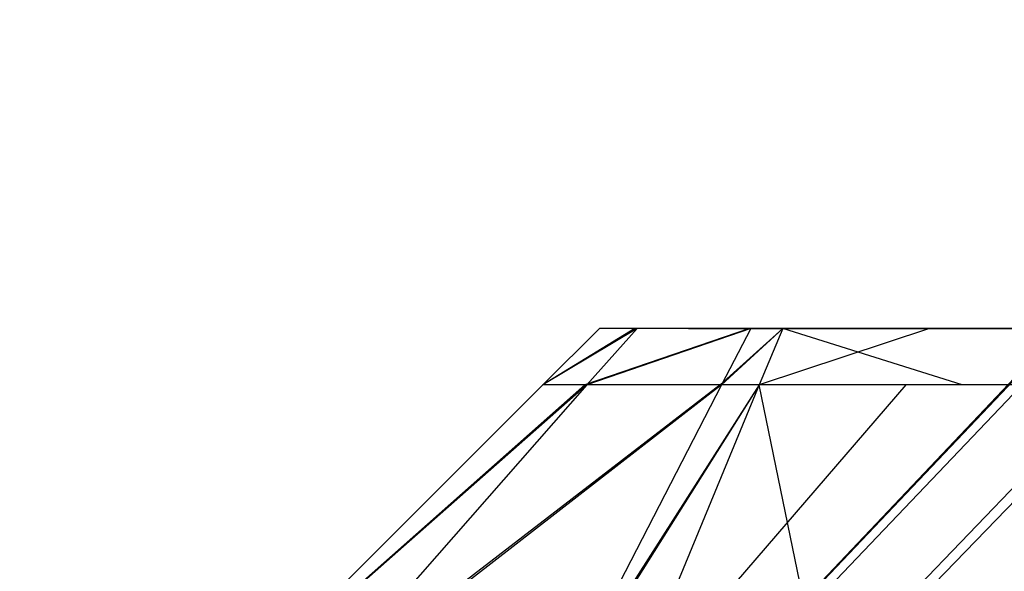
# Model space of a CAD drawing. Extents: x 0 to 0.8, y -0.501 to 0.
# Tile 15 of 113: x 0.01362 to 0.01584, y -0.48508 to -0.48384. Entities that reach past the tile are written whole.
import ezdxf

# ---------------------------------------------------------------- set-up
doc = ezdxf.new("R2010")
doc.units = 0
for name, color, linetype in [('L10_FRONT_FINION_2___REPLACEMTF', 7, 'CONTINUOUS'), ('L11_FRONT_FINION_1___REPLACEMTF', 7, 'CONTINUOUS'), ('L20_FRONT_FINION_2___REPLACEMTF', 7, 'CONTINUOUS'), ('L21_FRONT_FINION_1___REPLACEMTF', 7, 'CONTINUOUS'), ('L28_ABDECKPL_0___REPLACEMTFOREM', 7, 'CONTINUOUS'), ('L39_KORPUS1_0___REPLACEMTFOREMP', 7, 'CONTINUOUS')]:
    doc.layers.add(name, color=color, linetype=linetype)

msp = doc.modelspace()

# ---------------------------------------------------------------- linework, layer by layer
at = {"layer": 'L10_FRONT_FINION_2___REPLACEMTF', "color": 250}
for points, invisible_edges in [([(0.014927, -0.484537, 0.586426), (0.015128, -0.484537, 0.585959), (0.014927, -0.484537, 0.585959), (0.014927, -0.484537, 0.586426)], 13), ([(0.015128, -0.484537, 0.585959), (0.014927, -0.484537, 0.586426), (0.015128, -0.484537, 0.586227), (0.015128, -0.484537, 0.585959)], 14), ([(0.014927, -0.484537, 0.586426), (0.01515, -0.484537, 0.586364), (0.015128, -0.484537, 0.586227), (0.014927, -0.484537, 0.586426)], 13), ([(0.01515, -0.484537, 0.586364), (0.014927, -0.484537, 0.586426), (0.015007, -0.484537, 0.586507), (0.01515, -0.484537, 0.586364)], 14), ([(0.014927, -0.484537, 0.34971), (0.015128, -0.484537, 0.349414), (0.014927, -0.484537, 0.349199), (0.014927, -0.484537, 0.34971)], 13), ([(0.015128, -0.484537, 0.349414), (0.014927, -0.484537, 0.34971), (0.015128, -0.484537, 0.34971), (0.015128, -0.484537, 0.349414)], 14), ([(0.014927, -0.484537, 0.585959), (0.015128, -0.484537, 0.34971), (0.014927, -0.484537, 0.34971), (0.014927, -0.484537, 0.585959)], 13), ([(0.015128, -0.484537, 0.34971), (0.014927, -0.484537, 0.585959), (0.015128, -0.484537, 0.585959), (0.015128, -0.484537, 0.34971)], 14), ([(0.014927, -0.484537, 0.349199), (0.015154, -0.484537, 0.349257), (0.015012, -0.484537, 0.349114), (0.014927, -0.484537, 0.349199)], 13), ([(0.015154, -0.484537, 0.349257), (0.014927, -0.484537, 0.349199), (0.015128, -0.484537, 0.349414), (0.015154, -0.484537, 0.349257)], 14), ([(0.015007, -0.484537, 0.586507), (0.015409, -0.484537, 0.586623), (0.01515, -0.484537, 0.586364), (0.015007, -0.484537, 0.586507)], 13), ([(0.015409, -0.484537, 0.586623), (0.015007, -0.484537, 0.586507), (0.015266, -0.484537, 0.586766), (0.015409, -0.484537, 0.586623)], 14), ([(0.015012, -0.484537, 0.349114), (0.015411, -0.484537, 0.349), (0.015269, -0.484537, 0.348857), (0.015012, -0.484537, 0.349114)], 13), ([(0.015411, -0.484537, 0.349), (0.015012, -0.484537, 0.349114), (0.015154, -0.484537, 0.349257), (0.015411, -0.484537, 0.349)], 14), ([(0.4, -0.484537, 0.586639), (0.015154, -0.484537, 0.349257), (0.015128, -0.484537, 0.349414), (0.4, -0.484537, 0.586639)], 13), ([(0.4, -0.484537, 0.586639), (0.015128, -0.484537, 0.349414), (0.015128, -0.484537, 0.34971), (0.4, -0.484537, 0.586639)], 10), ([(0.4, -0.484537, 0.586639), (0.015128, -0.484537, 0.34971), (0.015128, -0.484537, 0.585959), (0.4, -0.484537, 0.586639)], 13), ([(0.4, -0.484537, 0.586639), (0.015128, -0.484537, 0.585959), (0.015128, -0.484537, 0.586227), (0.4, -0.484537, 0.586639)], 10), ([(0.4, -0.484537, 0.586639), (0.015128, -0.484537, 0.586227), (0.01515, -0.484537, 0.586364), (0.4, -0.484537, 0.586639)], 15), ([(0.4, -0.484537, 0.586639), (0.01515, -0.484537, 0.586364), (0.015409, -0.484537, 0.586623), (0.4, -0.484537, 0.586639)], 15), ([(0.4, -0.484537, 0.586639), (0.015411, -0.484537, 0.349), (0.015154, -0.484537, 0.349257), (0.4, -0.484537, 0.586639)], 10), ([(0.015266, -0.484537, 0.586766), (0.015497, -0.484537, 0.586639), (0.015409, -0.484537, 0.586623), (0.015266, -0.484537, 0.586766)], 13), ([(0.015497, -0.484537, 0.586639), (0.015266, -0.484537, 0.586766), (0.015341, -0.484537, 0.58684), (0.015497, -0.484537, 0.586639)], 14), ([(0.015269, -0.484537, 0.348857), (0.015578, -0.484537, 0.348987), (0.015341, -0.484537, 0.348785), (0.015269, -0.484537, 0.348857)], 13), ([(0.015578, -0.484537, 0.348987), (0.015269, -0.484537, 0.348857), (0.015411, -0.484537, 0.349), (0.015578, -0.484537, 0.348987)], 14), ([(0.015341, -0.484537, 0.58684), (0.015672, -0.484537, 0.586639), (0.015497, -0.484537, 0.586639), (0.015341, -0.484537, 0.58684)], 13), ([(0.015672, -0.484537, 0.586639), (0.015341, -0.484537, 0.58684), (0.015672, -0.484537, 0.58684), (0.015672, -0.484537, 0.586639)], 14), ([(0.015578, -0.484537, 0.348987), (0.015798, -0.484537, 0.348785), (0.015341, -0.484537, 0.348785), (0.015578, -0.484537, 0.348987)], 13), ([(0.4, -0.484537, 0.586639), (0.015409, -0.484537, 0.586623), (0.015672, -0.484537, 0.586639), (0.4, -0.484537, 0.586639)], 15), ([(0.015672, -0.484537, 0.586639), (0.015409, -0.484537, 0.586623), (0.015497, -0.484537, 0.586639), (0.015672, -0.484537, 0.586639)], 15), ([(0.015411, -0.484537, 0.349), (0.015798, -0.484537, 0.348987), (0.015578, -0.484537, 0.348987), (0.015411, -0.484537, 0.349)], 13), ([(0.015798, -0.484537, 0.348987), (0.015411, -0.484537, 0.349), (0.4, -0.484537, 0.348987), (0.015798, -0.484537, 0.348987)], 10), ([(0.4, -0.484537, 0.348987), (0.015411, -0.484537, 0.349), (0.4, -0.484537, 0.586639), (0.4, -0.484537, 0.348987)], 13), ([(0.015798, -0.484537, 0.348785), (0.015578, -0.484537, 0.348987), (0.015798, -0.484537, 0.348987), (0.015798, -0.484537, 0.348785)], 14), ([(0.015672, -0.484537, 0.58684), (0.4, -0.484537, 0.586639), (0.015672, -0.484537, 0.586639), (0.015672, -0.484537, 0.58684)], 13), ([(0.4, -0.484537, 0.586639), (0.015672, -0.484537, 0.58684), (0.4, -0.484537, 0.58684), (0.4, -0.484537, 0.586639)], 14), ([(0.015798, -0.484537, 0.348987), (0.4, -0.484537, 0.348785), (0.015798, -0.484537, 0.348785), (0.015798, -0.484537, 0.348987)], 13), ([(0.4, -0.484537, 0.348785), (0.015798, -0.484537, 0.348987), (0.4, -0.484537, 0.348987), (0.4, -0.484537, 0.348785)], 14)]:
    msp.add_3dface(points, dxfattribs=dict(at, invisible_edges=invisible_edges))
at = {"layer": 'L11_FRONT_FINION_1___REPLACEMTF', "color": 8}
for points, invisible_edges in [([(0.014799, -0.484664, 0.349147), (0.015012, -0.484537, 0.349114), (0.014899, -0.484664, 0.349046), (0.014799, -0.484664, 0.349147)], 13), ([(0.015012, -0.484537, 0.349114), (0.014799, -0.484664, 0.349147), (0.014927, -0.484537, 0.349199), (0.015012, -0.484537, 0.349114)], 14), ([(0.014799, -0.484664, 0.586011), (0.014927, -0.484537, 0.34971), (0.014799, -0.484664, 0.349657), (0.014799, -0.484664, 0.586011)], 13), ([(0.014927, -0.484537, 0.34971), (0.014799, -0.484664, 0.586011), (0.014927, -0.484537, 0.585958), (0.014927, -0.484537, 0.34971)], 14), ([(0.014799, -0.484664, 0.349657), (0.014927, -0.484537, 0.349199), (0.014799, -0.484664, 0.349147), (0.014799, -0.484664, 0.349657)], 13), ([(0.014927, -0.484537, 0.349199), (0.014799, -0.484664, 0.349657), (0.014927, -0.484537, 0.34971), (0.014927, -0.484537, 0.349199)], 14), ([(0.014799, -0.484664, 0.586479), (0.015007, -0.484537, 0.586507), (0.014927, -0.484537, 0.586426), (0.014799, -0.484664, 0.586479)], 13), ([(0.015007, -0.484537, 0.586507), (0.014799, -0.484664, 0.586479), (0.014894, -0.484664, 0.586574), (0.015007, -0.484537, 0.586507)], 14), ([(0.014799, -0.484664, 0.586011), (0.014927, -0.484537, 0.586426), (0.014927, -0.484537, 0.585958), (0.014799, -0.484664, 0.586011)], 13), ([(0.014927, -0.484537, 0.586426), (0.014799, -0.484664, 0.586011), (0.014799, -0.484664, 0.586479), (0.014927, -0.484537, 0.586426)], 14), ([(0.014894, -0.484664, 0.586574), (0.015266, -0.484537, 0.586766), (0.015007, -0.484537, 0.586507), (0.014894, -0.484664, 0.586574)], 13), ([(0.015266, -0.484537, 0.586766), (0.014894, -0.484664, 0.586574), (0.0152, -0.484664, 0.58688), (0.015266, -0.484537, 0.586766)], 14), ([(0.014899, -0.484664, 0.349046), (0.015269, -0.484537, 0.348857), (0.015203, -0.484664, 0.348743), (0.014899, -0.484664, 0.349046)], 13), ([(0.015269, -0.484537, 0.348857), (0.014899, -0.484664, 0.349046), (0.015012, -0.484537, 0.349114), (0.015269, -0.484537, 0.348857)], 14), ([(0.0152, -0.484664, 0.58688), (0.015341, -0.484537, 0.58684), (0.015266, -0.484537, 0.586766), (0.0152, -0.484664, 0.58688)], 13), ([(0.015341, -0.484537, 0.58684), (0.0152, -0.484664, 0.58688), (0.015288, -0.484664, 0.586968), (0.015341, -0.484537, 0.58684)], 14), ([(0.015203, -0.484664, 0.348743), (0.015341, -0.484537, 0.348785), (0.015288, -0.484664, 0.348658), (0.015203, -0.484664, 0.348743)], 13), ([(0.015341, -0.484537, 0.348785), (0.015203, -0.484664, 0.348743), (0.015269, -0.484537, 0.348857), (0.015341, -0.484537, 0.348785)], 14), ([(0.015341, -0.484537, 0.348785), (0.015746, -0.484664, 0.348658), (0.015288, -0.484664, 0.348658), (0.015341, -0.484537, 0.348785)], 13), ([(0.015288, -0.484664, 0.586968), (0.015672, -0.484537, 0.58684), (0.015341, -0.484537, 0.58684), (0.015288, -0.484664, 0.586968)], 13), ([(0.015672, -0.484537, 0.58684), (0.015288, -0.484664, 0.586968), (0.015619, -0.484664, 0.586968), (0.015672, -0.484537, 0.58684)], 14), ([(0.015746, -0.484664, 0.348658), (0.015341, -0.484537, 0.348785), (0.015798, -0.484537, 0.348785), (0.015746, -0.484664, 0.348658)], 14), ([(0.015619, -0.484664, 0.586968), (0.4, -0.484537, 0.58684), (0.015672, -0.484537, 0.58684), (0.015619, -0.484664, 0.586968)], 13), ([(0.4, -0.484537, 0.58684), (0.015619, -0.484664, 0.586968), (0.4, -0.484664, 0.586968), (0.4, -0.484537, 0.58684)], 14), ([(0.015798, -0.484537, 0.348785), (0.4, -0.484664, 0.348658), (0.015746, -0.484664, 0.348658), (0.015798, -0.484537, 0.348785)], 13), ([(0.4, -0.484664, 0.348658), (0.015798, -0.484537, 0.348785), (0.4, -0.484537, 0.348785), (0.4, -0.484664, 0.348658)], 14), ([(0.014059, -0.485403, 0.34884), (0.014899, -0.484664, 0.349046), (0.014249, -0.485403, 0.348651), (0.014059, -0.485403, 0.34884)], 13), ([(0.014899, -0.484664, 0.349046), (0.014059, -0.485403, 0.34884), (0.014799, -0.484664, 0.349147), (0.014899, -0.484664, 0.349046)], 14), ([(0.014059, -0.485403, 0.586317), (0.014799, -0.484664, 0.349657), (0.014059, -0.485403, 0.349352), (0.014059, -0.485403, 0.586317)], 13), ([(0.014799, -0.484664, 0.349657), (0.014059, -0.485403, 0.586317), (0.014799, -0.484664, 0.586011), (0.014799, -0.484664, 0.349657)], 14), ([(0.014059, -0.485403, 0.349352), (0.014799, -0.484664, 0.349147), (0.014059, -0.485403, 0.34884), (0.014059, -0.485403, 0.349352)], 13), ([(0.014799, -0.484664, 0.349147), (0.014059, -0.485403, 0.349352), (0.014799, -0.484664, 0.349657), (0.014799, -0.484664, 0.349147)], 14), ([(0.014059, -0.485403, 0.586785), (0.014894, -0.484664, 0.586574), (0.014799, -0.484664, 0.586479), (0.014059, -0.485403, 0.586785)], 13), ([(0.014894, -0.484664, 0.586574), (0.014059, -0.485403, 0.586785), (0.014239, -0.485403, 0.586965), (0.014894, -0.484664, 0.586574)], 14), ([(0.014059, -0.485403, 0.586317), (0.014799, -0.484664, 0.586479), (0.014799, -0.484664, 0.586011), (0.014059, -0.485403, 0.586317)], 13), ([(0.014799, -0.484664, 0.586479), (0.014059, -0.485403, 0.586317), (0.014059, -0.485403, 0.586785), (0.014799, -0.484664, 0.586479)], 14), ([(0.014239, -0.485403, 0.586965), (0.0152, -0.484664, 0.58688), (0.014894, -0.484664, 0.586574), (0.014239, -0.485403, 0.586965)], 13), ([(0.0152, -0.484664, 0.58688), (0.014239, -0.485403, 0.586965), (0.014816, -0.485403, 0.587541), (0.0152, -0.484664, 0.58688)], 14), ([(0.014249, -0.485403, 0.348651), (0.015203, -0.484664, 0.348743), (0.014821, -0.485403, 0.348079), (0.014249, -0.485403, 0.348651)], 13), ([(0.015203, -0.484664, 0.348743), (0.014249, -0.485403, 0.348651), (0.014899, -0.484664, 0.349046), (0.015203, -0.484664, 0.348743)], 14), ([(0.014816, -0.485403, 0.587541), (0.015288, -0.484664, 0.586968), (0.0152, -0.484664, 0.58688), (0.014816, -0.485403, 0.587541)], 13), ([(0.015288, -0.484664, 0.586968), (0.014816, -0.485403, 0.587541), (0.014982, -0.485403, 0.587707), (0.015288, -0.484664, 0.586968)], 14), ([(0.014821, -0.485403, 0.348079), (0.015288, -0.484664, 0.348658), (0.014982, -0.485403, 0.347918), (0.014821, -0.485403, 0.348079)], 13), ([(0.015288, -0.484664, 0.348658), (0.014821, -0.485403, 0.348079), (0.015203, -0.484664, 0.348743), (0.015288, -0.484664, 0.348658)], 14), ([(0.015288, -0.484664, 0.348658), (0.01544, -0.485403, 0.347918), (0.014982, -0.485403, 0.347918), (0.015288, -0.484664, 0.348658)], 13), ([(0.014982, -0.485403, 0.587707), (0.015619, -0.484664, 0.586968), (0.015288, -0.484664, 0.586968), (0.014982, -0.485403, 0.587707)], 13), ([(0.015619, -0.484664, 0.586968), (0.014982, -0.485403, 0.587707), (0.015313, -0.485403, 0.587707), (0.015619, -0.484664, 0.586968)], 14), ([(0.01544, -0.485403, 0.347918), (0.015288, -0.484664, 0.348658), (0.015746, -0.484664, 0.348658), (0.01544, -0.485403, 0.347918)], 14), ([(0.015313, -0.485403, 0.587707), (0.4, -0.484664, 0.586968), (0.015619, -0.484664, 0.586968), (0.015313, -0.485403, 0.587707)], 13), ([(0.4, -0.484664, 0.586968), (0.015313, -0.485403, 0.587707), (0.4, -0.485403, 0.587707), (0.4, -0.484664, 0.586968)], 14), ([(0.015746, -0.484664, 0.348658), (0.4, -0.485403, 0.347918), (0.01544, -0.485403, 0.347918), (0.015746, -0.484664, 0.348658)], 13), ([(0.4, -0.485403, 0.347918), (0.015746, -0.484664, 0.348658), (0.4, -0.484664, 0.348658), (0.4, -0.485403, 0.347918)], 14)]:
    msp.add_3dface(points, dxfattribs=dict(at, invisible_edges=invisible_edges))
at = {"layer": 'L20_FRONT_FINION_2___REPLACEMTF', "color": 250}
for points, invisible_edges in [([(0.014927, -0.484537, 0.343502), (0.015128, -0.484537, 0.343035), (0.014927, -0.484537, 0.343035), (0.014927, -0.484537, 0.343502)], 13), ([(0.015128, -0.484537, 0.343035), (0.014927, -0.484537, 0.343502), (0.015128, -0.484537, 0.343303), (0.015128, -0.484537, 0.343035)], 14), ([(0.014927, -0.484537, 0.343502), (0.01515, -0.484537, 0.34344), (0.015128, -0.484537, 0.343303), (0.014927, -0.484537, 0.343502)], 13), ([(0.01515, -0.484537, 0.34344), (0.014927, -0.484537, 0.343502), (0.015007, -0.484537, 0.343583), (0.01515, -0.484537, 0.34344)], 14), ([(0.014927, -0.484537, 0.012812), (0.015128, -0.484537, 0.012385), (0.014927, -0.484537, 0.012302), (0.014927, -0.484537, 0.012812)], 13), ([(0.015128, -0.484537, 0.012385), (0.014927, -0.484537, 0.012812), (0.015128, -0.484537, 0.012812), (0.015128, -0.484537, 0.012385)], 14), ([(0.014927, -0.484537, 0.343035), (0.015128, -0.484537, 0.012812), (0.014927, -0.484537, 0.012812), (0.014927, -0.484537, 0.343035)], 13), ([(0.015128, -0.484537, 0.012812), (0.014927, -0.484537, 0.343035), (0.015128, -0.484537, 0.343035), (0.015128, -0.484537, 0.012812)], 14), ([(0.014927, -0.484537, 0.012302), (0.015154, -0.484537, 0.012359), (0.015012, -0.484537, 0.012217), (0.014927, -0.484537, 0.012302)], 13), ([(0.015154, -0.484537, 0.012359), (0.014927, -0.484537, 0.012302), (0.015128, -0.484537, 0.012385), (0.015154, -0.484537, 0.012359)], 14), ([(0.015007, -0.484537, 0.343583), (0.015409, -0.484537, 0.343699), (0.01515, -0.484537, 0.34344), (0.015007, -0.484537, 0.343583)], 13), ([(0.015409, -0.484537, 0.343699), (0.015007, -0.484537, 0.343583), (0.015266, -0.484537, 0.343842), (0.015409, -0.484537, 0.343699)], 14), ([(0.015012, -0.484537, 0.012217), (0.015411, -0.484537, 0.012102), (0.015269, -0.484537, 0.01196), (0.015012, -0.484537, 0.012217)], 13), ([(0.015411, -0.484537, 0.012102), (0.015012, -0.484537, 0.012217), (0.015154, -0.484537, 0.012359), (0.015411, -0.484537, 0.012102)], 14), ([(0.4, -0.484537, 0.343715), (0.015154, -0.484537, 0.012359), (0.015128, -0.484537, 0.012385), (0.4, -0.484537, 0.343715)], 13), ([(0.4, -0.484537, 0.343715), (0.015128, -0.484537, 0.012385), (0.015128, -0.484537, 0.012812), (0.4, -0.484537, 0.343715)], 10), ([(0.4, -0.484537, 0.343715), (0.015128, -0.484537, 0.012812), (0.015128, -0.484537, 0.343035), (0.4, -0.484537, 0.343715)], 13), ([(0.4, -0.484537, 0.343715), (0.015128, -0.484537, 0.343035), (0.015128, -0.484537, 0.343303), (0.4, -0.484537, 0.343715)], 10), ([(0.4, -0.484537, 0.343715), (0.015128, -0.484537, 0.343303), (0.01515, -0.484537, 0.34344), (0.4, -0.484537, 0.343715)], 15), ([(0.4, -0.484537, 0.343715), (0.01515, -0.484537, 0.34344), (0.015409, -0.484537, 0.343699), (0.4, -0.484537, 0.343715)], 15), ([(0.4, -0.484537, 0.343715), (0.015411, -0.484537, 0.012102), (0.015154, -0.484537, 0.012359), (0.4, -0.484537, 0.343715)], 10), ([(0.015266, -0.484537, 0.343842), (0.015497, -0.484537, 0.343715), (0.015409, -0.484537, 0.343699), (0.015266, -0.484537, 0.343842)], 13), ([(0.015497, -0.484537, 0.343715), (0.015266, -0.484537, 0.343842), (0.015341, -0.484537, 0.343917), (0.015497, -0.484537, 0.343715)], 14), ([(0.015269, -0.484537, 0.01196), (0.015424, -0.484537, 0.012089), (0.015341, -0.484537, 0.011888), (0.015269, -0.484537, 0.01196)], 13), ([(0.015424, -0.484537, 0.012089), (0.015269, -0.484537, 0.01196), (0.015411, -0.484537, 0.012102), (0.015424, -0.484537, 0.012089)], 14), ([(0.015341, -0.484537, 0.343917), (0.015672, -0.484537, 0.343715), (0.015497, -0.484537, 0.343715), (0.015341, -0.484537, 0.343917)], 13), ([(0.015672, -0.484537, 0.343715), (0.015341, -0.484537, 0.343917), (0.015672, -0.484537, 0.343917), (0.015672, -0.484537, 0.343715)], 14), ([(0.015424, -0.484537, 0.012089), (0.015798, -0.484537, 0.011888), (0.015341, -0.484537, 0.011888), (0.015424, -0.484537, 0.012089)], 13), ([(0.4, -0.484537, 0.343715), (0.015409, -0.484537, 0.343699), (0.015672, -0.484537, 0.343715), (0.4, -0.484537, 0.343715)], 15), ([(0.015672, -0.484537, 0.343715), (0.015409, -0.484537, 0.343699), (0.015497, -0.484537, 0.343715), (0.015672, -0.484537, 0.343715)], 15), ([(0.015411, -0.484537, 0.012102), (0.015798, -0.484537, 0.012089), (0.015424, -0.484537, 0.012089), (0.015411, -0.484537, 0.012102)], 13), ([(0.015798, -0.484537, 0.012089), (0.015411, -0.484537, 0.012102), (0.4, -0.484537, 0.012089), (0.015798, -0.484537, 0.012089)], 10), ([(0.4, -0.484537, 0.012089), (0.015411, -0.484537, 0.012102), (0.4, -0.484537, 0.343715), (0.4, -0.484537, 0.012089)], 13), ([(0.015798, -0.484537, 0.011888), (0.015424, -0.484537, 0.012089), (0.015798, -0.484537, 0.012089), (0.015798, -0.484537, 0.011888)], 14), ([(0.015672, -0.484537, 0.343917), (0.4, -0.484537, 0.343715), (0.015672, -0.484537, 0.343715), (0.015672, -0.484537, 0.343917)], 13), ([(0.4, -0.484537, 0.343715), (0.015672, -0.484537, 0.343917), (0.4, -0.484537, 0.343917), (0.4, -0.484537, 0.343715)], 14), ([(0.015798, -0.484537, 0.012089), (0.4, -0.484537, 0.011888), (0.015798, -0.484537, 0.011888), (0.015798, -0.484537, 0.012089)], 13), ([(0.4, -0.484537, 0.011888), (0.015798, -0.484537, 0.012089), (0.4, -0.484537, 0.012089), (0.4, -0.484537, 0.011888)], 14)]:
    msp.add_3dface(points, dxfattribs=dict(at, invisible_edges=invisible_edges))
at = {"layer": 'L21_FRONT_FINION_1___REPLACEMTF', "color": 8}
for points, invisible_edges in [([(0.014799, -0.484664, 0.012249), (0.015012, -0.484537, 0.012217), (0.014899, -0.484664, 0.012149), (0.014799, -0.484664, 0.012249)], 13), ([(0.015012, -0.484537, 0.012217), (0.014799, -0.484664, 0.012249), (0.014927, -0.484537, 0.012302), (0.015012, -0.484537, 0.012217)], 14), ([(0.014799, -0.484664, 0.343087), (0.014927, -0.484537, 0.012812), (0.014799, -0.484664, 0.01276), (0.014799, -0.484664, 0.343087)], 13), ([(0.014927, -0.484537, 0.012812), (0.014799, -0.484664, 0.343087), (0.014927, -0.484537, 0.343035), (0.014927, -0.484537, 0.012812)], 14), ([(0.014799, -0.484664, 0.01276), (0.014927, -0.484537, 0.012302), (0.014799, -0.484664, 0.012249), (0.014799, -0.484664, 0.01276)], 13), ([(0.014927, -0.484537, 0.012302), (0.014799, -0.484664, 0.01276), (0.014927, -0.484537, 0.012812), (0.014927, -0.484537, 0.012302)], 14), ([(0.014799, -0.484664, 0.343555), (0.015007, -0.484537, 0.343583), (0.014927, -0.484537, 0.343502), (0.014799, -0.484664, 0.343555)], 13), ([(0.015007, -0.484537, 0.343583), (0.014799, -0.484664, 0.343555), (0.014894, -0.484664, 0.34365), (0.015007, -0.484537, 0.343583)], 14), ([(0.014799, -0.484664, 0.343087), (0.014927, -0.484537, 0.343502), (0.014927, -0.484537, 0.343035), (0.014799, -0.484664, 0.343087)], 13), ([(0.014927, -0.484537, 0.343502), (0.014799, -0.484664, 0.343087), (0.014799, -0.484664, 0.343555), (0.014927, -0.484537, 0.343502)], 14), ([(0.014894, -0.484664, 0.34365), (0.015266, -0.484537, 0.343842), (0.015007, -0.484537, 0.343583), (0.014894, -0.484664, 0.34365)], 13), ([(0.015266, -0.484537, 0.343842), (0.014894, -0.484664, 0.34365), (0.0152, -0.484664, 0.343956), (0.015266, -0.484537, 0.343842)], 14), ([(0.014899, -0.484664, 0.012149), (0.015269, -0.484537, 0.01196), (0.015203, -0.484664, 0.011845), (0.014899, -0.484664, 0.012149)], 13), ([(0.015269, -0.484537, 0.01196), (0.014899, -0.484664, 0.012149), (0.015012, -0.484537, 0.012217), (0.015269, -0.484537, 0.01196)], 14), ([(0.0152, -0.484664, 0.343956), (0.015341, -0.484537, 0.343916), (0.015266, -0.484537, 0.343842), (0.0152, -0.484664, 0.343956)], 13), ([(0.015341, -0.484537, 0.343916), (0.0152, -0.484664, 0.343956), (0.015288, -0.484664, 0.344044), (0.015341, -0.484537, 0.343916)], 14), ([(0.015203, -0.484664, 0.011845), (0.015341, -0.484537, 0.011888), (0.015288, -0.484664, 0.01176), (0.015203, -0.484664, 0.011845)], 13), ([(0.015341, -0.484537, 0.011888), (0.015203, -0.484664, 0.011845), (0.015269, -0.484537, 0.01196), (0.015341, -0.484537, 0.011888)], 14), ([(0.015341, -0.484537, 0.011888), (0.015746, -0.484664, 0.01176), (0.015288, -0.484664, 0.01176), (0.015341, -0.484537, 0.011888)], 13), ([(0.015288, -0.484664, 0.344044), (0.015672, -0.484537, 0.343916), (0.015341, -0.484537, 0.343916), (0.015288, -0.484664, 0.344044)], 13), ([(0.015672, -0.484537, 0.343916), (0.015288, -0.484664, 0.344044), (0.015619, -0.484664, 0.344044), (0.015672, -0.484537, 0.343916)], 14), ([(0.015746, -0.484664, 0.01176), (0.015341, -0.484537, 0.011888), (0.015798, -0.484537, 0.011888), (0.015746, -0.484664, 0.01176)], 14), ([(0.015619, -0.484664, 0.344044), (0.4, -0.484537, 0.343916), (0.015672, -0.484537, 0.343916), (0.015619, -0.484664, 0.344044)], 13), ([(0.4, -0.484537, 0.343916), (0.015619, -0.484664, 0.344044), (0.4, -0.484664, 0.344044), (0.4, -0.484537, 0.343916)], 14), ([(0.015798, -0.484537, 0.011888), (0.4, -0.484664, 0.01176), (0.015746, -0.484664, 0.01176), (0.015798, -0.484537, 0.011888)], 13), ([(0.4, -0.484664, 0.01176), (0.015798, -0.484537, 0.011888), (0.4, -0.484537, 0.011888), (0.4, -0.484664, 0.01176)], 14), ([(0.014059, -0.485403, 0.011943), (0.014899, -0.484664, 0.012149), (0.014249, -0.485403, 0.011753), (0.014059, -0.485403, 0.011943)], 13), ([(0.014899, -0.484664, 0.012149), (0.014059, -0.485403, 0.011943), (0.014799, -0.484664, 0.012249), (0.014899, -0.484664, 0.012149)], 14), ([(0.014059, -0.485403, 0.343393), (0.014799, -0.484664, 0.01276), (0.014059, -0.485403, 0.012454), (0.014059, -0.485403, 0.343393)], 13), ([(0.014799, -0.484664, 0.01276), (0.014059, -0.485403, 0.343393), (0.014799, -0.484664, 0.343087), (0.014799, -0.484664, 0.01276)], 14), ([(0.014059, -0.485403, 0.012454), (0.014799, -0.484664, 0.012249), (0.014059, -0.485403, 0.011943), (0.014059, -0.485403, 0.012454)], 13), ([(0.014799, -0.484664, 0.012249), (0.014059, -0.485403, 0.012454), (0.014799, -0.484664, 0.01276), (0.014799, -0.484664, 0.012249)], 14), ([(0.014059, -0.485403, 0.343861), (0.014894, -0.484664, 0.34365), (0.014799, -0.484664, 0.343555), (0.014059, -0.485403, 0.343861)], 13), ([(0.014894, -0.484664, 0.34365), (0.014059, -0.485403, 0.343861), (0.014239, -0.485403, 0.344041), (0.014894, -0.484664, 0.34365)], 14), ([(0.014059, -0.485403, 0.343393), (0.014799, -0.484664, 0.343555), (0.014799, -0.484664, 0.343087), (0.014059, -0.485403, 0.343393)], 13), ([(0.014799, -0.484664, 0.343555), (0.014059, -0.485403, 0.343393), (0.014059, -0.485403, 0.343861), (0.014799, -0.484664, 0.343555)], 14), ([(0.014239, -0.485403, 0.344041), (0.0152, -0.484664, 0.343956), (0.014894, -0.484664, 0.34365), (0.014239, -0.485403, 0.344041)], 13), ([(0.0152, -0.484664, 0.343956), (0.014239, -0.485403, 0.344041), (0.014816, -0.485403, 0.344617), (0.0152, -0.484664, 0.343956)], 14), ([(0.014249, -0.485403, 0.011753), (0.015203, -0.484664, 0.011845), (0.014821, -0.485403, 0.011181), (0.014249, -0.485403, 0.011753)], 13), ([(0.015203, -0.484664, 0.011845), (0.014249, -0.485403, 0.011753), (0.014899, -0.484664, 0.012149), (0.015203, -0.484664, 0.011845)], 14), ([(0.014816, -0.485403, 0.344617), (0.015288, -0.484664, 0.344044), (0.0152, -0.484664, 0.343956), (0.014816, -0.485403, 0.344617)], 13), ([(0.015288, -0.484664, 0.344044), (0.014816, -0.485403, 0.344617), (0.014982, -0.485403, 0.344783), (0.015288, -0.484664, 0.344044)], 14), ([(0.014821, -0.485403, 0.011181), (0.015288, -0.484664, 0.01176), (0.014982, -0.485403, 0.011021), (0.014821, -0.485403, 0.011181)], 13), ([(0.015288, -0.484664, 0.01176), (0.014821, -0.485403, 0.011181), (0.015203, -0.484664, 0.011845), (0.015288, -0.484664, 0.01176)], 14), ([(0.015288, -0.484664, 0.01176), (0.01544, -0.485403, 0.011021), (0.014982, -0.485403, 0.011021), (0.015288, -0.484664, 0.01176)], 13), ([(0.014982, -0.485403, 0.344783), (0.015619, -0.484664, 0.344044), (0.015288, -0.484664, 0.344044), (0.014982, -0.485403, 0.344783)], 13), ([(0.015619, -0.484664, 0.344044), (0.014982, -0.485403, 0.344783), (0.015313, -0.485403, 0.344783), (0.015619, -0.484664, 0.344044)], 14), ([(0.01544, -0.485403, 0.011021), (0.015288, -0.484664, 0.01176), (0.015746, -0.484664, 0.01176), (0.01544, -0.485403, 0.011021)], 14), ([(0.015313, -0.485403, 0.344783), (0.4, -0.484664, 0.344044), (0.015619, -0.484664, 0.344044), (0.015313, -0.485403, 0.344783)], 13), ([(0.4, -0.484664, 0.344044), (0.015313, -0.485403, 0.344783), (0.4, -0.485403, 0.344783), (0.4, -0.484664, 0.344044)], 14), ([(0.015746, -0.484664, 0.01176), (0.4, -0.485403, 0.011021), (0.01544, -0.485403, 0.011021), (0.015746, -0.484664, 0.01176)], 13), ([(0.4, -0.485403, 0.011021), (0.015746, -0.484664, 0.01176), (0.4, -0.484664, 0.01176), (0.4, -0.485403, 0.011021)], 14)]:
    msp.add_3dface(points, dxfattribs=dict(at, invisible_edges=invisible_edges))
at = {"layer": 'L28_ABDECKPL_0___REPLACEMTFOREM', "color": 39}
for points, invisible_edges in [([(0.001665, -0.00109, 0.602982), (0.001616, -0.499638, 0.602982), (0.17335, -0.319009, 0.602982), (0.001665, -0.00109, 0.602982)], 13), ([(0.001616, -0.499635, 0.590983), (0.001665, -0.001093, 0.590983), (0.173347, -0.31901, 0.590983), (0.001616, -0.499635, 0.590983)], 13), ([(0.17335, -0.319009, 0.602982), (0.001616, -0.499638, 0.602982), (0.174989, -0.320647, 0.602982), (0.17335, -0.319009, 0.602982)], 10), ([(0.001616, -0.499635, 0.590983), (0.173347, -0.31901, 0.590983), (0.173537, -0.3192, 0.590983), (0.001616, -0.499635, 0.590983)], 10), ([(0.001616, -0.499635, 0.590983), (0.173537, -0.3192, 0.590983), (0.174797, -0.320459, 0.590983), (0.001616, -0.499635, 0.590983)], 13), ([(0.001616, -0.499635, 0.590983), (0.174797, -0.320459, 0.590983), (0.174988, -0.32065, 0.590983), (0.001616, -0.499635, 0.590983)], 10), ([(0.174989, -0.320647, 0.602982), (0.001616, -0.499638, 0.602982), (0.4, -0.499638, 0.602982), (0.174989, -0.320647, 0.602982)], 13), ([(0.001616, -0.499635, 0.590983), (0.174988, -0.32065, 0.590983), (0.4, -0.499635, 0.590983), (0.001616, -0.499635, 0.590983)], 13)]:
    msp.add_3dface(points, dxfattribs=dict(at, invisible_edges=invisible_edges))
at = {"layer": 'L39_KORPUS1_0___REPLACEMTFOREMP', "color": 8}
for points, invisible_edges in [([(0.002909, -0.500668), (0.002912, -0.003856), (0.1, -0.500668), (0.002909, -0.500668)], 15), ([(0.002912, -0.003857, 0.00769), (0.002909, -0.500666, 0.00769), (0.1, -0.500666, 0.00769), (0.002912, -0.003857, 0.00769)], 15), ([(0.1, -0.500668), (0.002912, -0.003856), (0.1, -0.003856), (0.1, -0.500668)], 10), ([(0.002912, -0.003857, 0.00769), (0.1, -0.500666, 0.00769), (0.1, -0.003857, 0.00769), (0.002912, -0.003857, 0.00769)], 15)]:
    msp.add_3dface(points, dxfattribs=dict(at, invisible_edges=invisible_edges))

doc.saveas('drawing.dxf')
